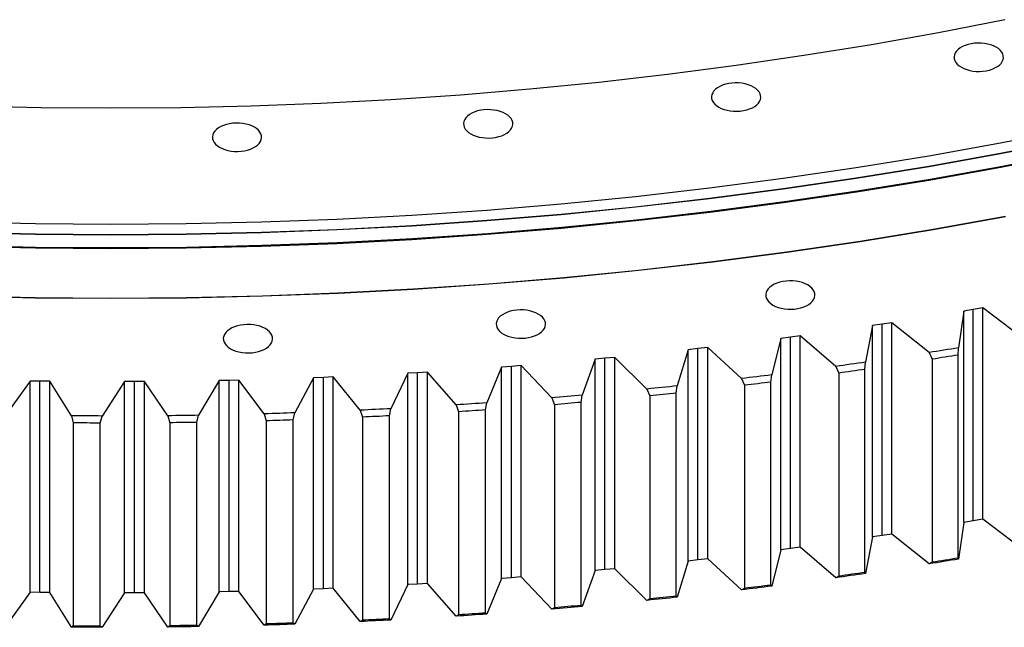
# Model space of a CAD drawing. Header units: millimetres. Extents: x -1195 to 24203, y 99347 to 119172.
# Tile 14 of 19: x 15153 to 15933, y 107658 to 108139. Entities that reach past the tile are written whole.
import ezdxf

# ---------------------------------------------------------------- set-up
doc = ezdxf.new("R2010")
doc.units = ezdxf.units.MM
doc.header["$LTSCALE"] = 100

msp = doc.modelspace()

# ---------------------------------------------------------------- linework, layer by layer
at = {"color": 7, "linetype": 'Continuous', "lineweight": 25}
for p, q in [((15908.14, 107909.51), (15900.57, 107908.24)), ((15915.68, 107910.82), (15908.14, 107909.51)), ((15908.14, 107742.12), (15908.14, 107909.51)), ((15946.4, 107887.75), (15915.68, 107910.82)), ((15915.68, 107743.43), (15915.68, 107910.82)), ((15900.57, 107908.24), (15896.55, 107879.23)), ((15900.57, 107740.85), (15900.57, 107908.24)), ((15828.42, 107896.76), (15822.83, 107867.84)), ((15836.04, 107897.89), (15828.42, 107896.76)), ((15828.42, 107729.37), (15828.42, 107896.76)), ((15843.65, 107899.07), (15836.04, 107897.89)), ((15836.04, 107730.5), (15836.04, 107897.89)), ((15873.11, 107875.46), (15843.65, 107899.07)), ((15843.65, 107731.68), (15843.65, 107899.07)), ((15755.67, 107886.58), (15748.54, 107857.77)), ((15763.36, 107887.58), (15755.67, 107886.58)), ((15755.67, 107719.19), (15755.67, 107886.58)), ((15771.03, 107888.61), (15763.36, 107887.58)), ((15763.36, 107720.19), (15763.36, 107887.58)), ((15799.2, 107864.48), (15771.03, 107888.61)), ((15771.03, 107721.22), (15771.03, 107888.61)), ((15690.15, 107878.57), (15682.42, 107877.71)), ((15697.87, 107879.47), (15690.15, 107878.57)), ((15690.15, 107711.18), (15690.15, 107878.57)), ((15724.73, 107854.85), (15697.87, 107879.47)), ((15697.87, 107712.08), (15697.87, 107879.47)), ((15896.21, 107873.51), (15896.55, 107879.23)), ((15616.5, 107870.89), (15608.72, 107870.17)), ((15624.26, 107871.64), (15616.5, 107870.89)), ((15616.5, 107703.5), (15616.5, 107870.89)), ((15649.78, 107846.55), (15624.26, 107871.64)), ((15624.26, 107704.25), (15624.26, 107871.64)), ((15682.42, 107877.71), (15673.73, 107849.05)), ((15682.42, 107710.32), (15682.42, 107877.71)), ((15873.11, 107875.46), (15875.61, 107870.19)), ((15896.21, 107712.65), (15896.21, 107873.51)), ((15534.65, 107863.94), (15522.89, 107835.65)), ((15542.46, 107864.53), (15534.65, 107863.94)), ((15534.65, 107696.55), (15534.65, 107863.94)), ((15550.27, 107865.14), (15542.46, 107864.53)), ((15542.46, 107697.13), (15542.46, 107864.53)), ((15574.42, 107839.6), (15550.27, 107865.14)), ((15550.27, 107697.75), (15550.27, 107865.14)), ((15608.72, 107870.17), (15598.49, 107841.67)), ((15608.72, 107702.78), (15608.72, 107870.17)), ((15799.2, 107864.48), (15801.59, 107859.18)), ((15822.36, 107862.12), (15822.83, 107867.84)), ((15875.61, 107870.19), (15875.61, 107709.33)), ((15385.69, 107855.51), (15370.9, 107827.69)), ((15393.55, 107855.8), (15385.69, 107855.51)), ((15385.69, 107688.12), (15385.69, 107855.51)), ((15401.4, 107856.14), (15393.55, 107855.8)), ((15393.55, 107688.41), (15393.55, 107855.8)), ((15422.76, 107829.78), (15401.4, 107856.14)), ((15401.4, 107688.75), (15401.4, 107856.14)), ((15460.28, 107859.06), (15447.01, 107830.98)), ((15468.12, 107859.5), (15460.28, 107859.06)), ((15460.28, 107691.67), (15460.28, 107859.06)), ((15475.95, 107859.97), (15468.12, 107859.5)), ((15468.12, 107692.11), (15468.12, 107859.5)), ((15498.72, 107834.01), (15475.95, 107859.97)), ((15475.95, 107692.58), (15475.95, 107859.97)), ((15724.73, 107854.85), (15727.01, 107849.5)), ((15747.93, 107852.07), (15748.54, 107857.77)), ((15801.59, 107859.18), (15801.59, 107698.32)), ((15822.36, 107701.26), (15822.36, 107862.12)), ((15161.26, 107852.91), (15142.05, 107826)), ((15169.13, 107852.78), (15161.26, 107852.91)), ((15161.26, 107685.52), (15161.26, 107852.91)), ((15177.01, 107852.7), (15169.13, 107852.78)), ((15169.13, 107685.39), (15169.13, 107852.78)), ((15194.02, 107825.3), (15177.01, 107852.7)), ((15177.01, 107685.3), (15177.01, 107852.7)), ((15236.1, 107852.43), (15218.35, 107825.19)), ((15243.98, 107852.45), (15236.1, 107852.43)), ((15236.1, 107685.04), (15236.1, 107852.43)), ((15251.85, 107852.5), (15243.98, 107852.45)), ((15243.98, 107685.06), (15243.98, 107852.45)), ((15270.33, 107825.43), (15251.85, 107852.5)), ((15251.85, 107685.11), (15251.85, 107852.5)), ((15310.93, 107853.3), (15294.66, 107825.75)), ((15318.81, 107853.45), (15310.93, 107853.3)), ((15310.93, 107685.91), (15310.93, 107853.3)), ((15326.68, 107853.65), (15318.81, 107853.45)), ((15318.81, 107686.06), (15318.81, 107853.45)), ((15346.61, 107826.92), (15326.68, 107853.65)), ((15326.68, 107686.26), (15326.68, 107853.65)), ((15673, 107843.36), (15673.73, 107849.05)), ((15727.01, 107849.5), (15727.01, 107688.64)), ((15747.93, 107691.21), (15747.93, 107852.07)), ((15574.42, 107839.6), (15576.47, 107834.17)), ((15597.63, 107835.99), (15598.49, 107841.67)), ((15649.78, 107846.55), (15651.95, 107841.16)), ((15651.95, 107841.16), (15651.95, 107680.3)), ((15673, 107682.5), (15673, 107843.36)), ((15498.72, 107834.01), (15500.65, 107828.55)), ((15521.9, 107829.99), (15522.89, 107835.65)), ((15576.47, 107834.17), (15576.47, 107673.32)), ((15597.63, 107675.13), (15597.63, 107835.99)), ((15194.02, 107825.3), (15195.46, 107819.72)), ((15216.85, 107819.62), (15218.35, 107825.19)), ((15270.33, 107825.43), (15271.9, 107819.87)), ((15293.28, 107820.16), (15294.66, 107825.75)), ((15346.61, 107826.92), (15348.29, 107821.39)), ((15369.65, 107822.06), (15370.9, 107827.69)), ((15422.76, 107829.78), (15424.57, 107824.29)), ((15424.57, 107824.29), (15424.57, 107663.43)), ((15445.88, 107825.34), (15447.01, 107830.98)), ((15445.88, 107664.48), (15445.88, 107825.34)), ((15500.65, 107828.55), (15500.65, 107667.69)), ((15521.9, 107669.13), (15521.9, 107829.99)), ((15195.46, 107819.72), (15195.46, 107658.86)), ((15216.85, 107658.76), (15216.85, 107819.62)), ((15271.9, 107819.87), (15271.9, 107659.01)), ((15293.28, 107659.3), (15293.28, 107820.16)), ((15348.29, 107821.39), (15348.29, 107660.53)), ((15369.65, 107661.21), (15369.65, 107822.06)), ((15900.57, 107740.85), (15896.55, 107711.84)), ((15908.14, 107742.12), (15900.57, 107740.85)), ((15915.68, 107743.43), (15908.14, 107742.12)), ((15946.4, 107720.36), (15915.68, 107743.43)), ((15836.04, 107730.5), (15828.42, 107729.37)), ((15843.65, 107731.68), (15836.04, 107730.5)), ((15873.11, 107708.06), (15843.65, 107731.68)), ((15828.42, 107729.37), (15822.83, 107700.45)), ((15755.67, 107719.19), (15748.54, 107690.38)), ((15763.36, 107720.19), (15755.67, 107719.19)), ((15771.03, 107721.22), (15763.36, 107720.19)), ((15799.2, 107697.09), (15771.03, 107721.22)), ((15682.42, 107710.32), (15673.73, 107681.66)), ((15690.15, 107711.18), (15682.42, 107710.32)), ((15697.87, 107712.08), (15690.15, 107711.18)), ((15724.73, 107687.46), (15697.87, 107712.08)), ((15875.61, 107709.33), (15873.11, 107708.06)), ((15896.55, 107711.84), (15896.21, 107712.65)), ((15608.72, 107702.78), (15598.49, 107674.28)), ((15616.5, 107703.5), (15608.72, 107702.78)), ((15624.26, 107704.25), (15616.5, 107703.5)), ((15649.78, 107679.16), (15624.26, 107704.25)), ((15822.83, 107700.45), (15822.36, 107701.26)), ((15460.28, 107691.67), (15447.01, 107663.59)), ((15468.12, 107692.11), (15460.28, 107691.67)), ((15475.95, 107692.58), (15468.12, 107692.11)), ((15498.72, 107666.62), (15475.95, 107692.58)), ((15534.65, 107696.55), (15522.89, 107668.26)), ((15542.46, 107697.13), (15534.65, 107696.55)), ((15550.27, 107697.75), (15542.46, 107697.13)), ((15574.42, 107672.21), (15550.27, 107697.75)), ((15748.54, 107690.38), (15747.93, 107691.21)), ((15801.59, 107698.32), (15799.2, 107697.09)), ((15161.26, 107685.52), (15142.05, 107658.61)), ((15169.13, 107685.39), (15161.26, 107685.52)), ((15177.01, 107685.3), (15169.13, 107685.39)), ((15194.02, 107657.91), (15177.01, 107685.3)), ((15236.1, 107685.04), (15218.35, 107657.8)), ((15243.98, 107685.06), (15236.1, 107685.04)), ((15251.85, 107685.11), (15243.98, 107685.06)), ((15270.33, 107658.04), (15251.85, 107685.11)), ((15310.93, 107685.91), (15294.66, 107658.36)), ((15318.81, 107686.06), (15310.93, 107685.91)), ((15326.68, 107686.26), (15318.81, 107686.06)), ((15346.61, 107659.53), (15326.68, 107686.26)), ((15385.69, 107688.12), (15370.9, 107660.29)), ((15393.55, 107688.41), (15385.69, 107688.12)), ((15401.4, 107688.75), (15393.55, 107688.41)), ((15422.76, 107662.39), (15401.4, 107688.75)), ((15727.01, 107688.64), (15724.73, 107687.46)), ((15651.95, 107680.3), (15649.78, 107679.16)), ((15673.73, 107681.66), (15673, 107682.5)), ((15500.65, 107667.69), (15498.72, 107666.62)), ((15522.89, 107668.26), (15521.9, 107669.13)), ((15576.47, 107673.32), (15574.42, 107672.21)), ((15598.49, 107674.28), (15597.63, 107675.13)), ((15348.29, 107660.53), (15346.61, 107659.53)), ((15370.9, 107660.29), (15369.65, 107661.21)), ((15424.57, 107663.43), (15422.76, 107662.39)), ((15447.01, 107663.59), (15445.88, 107664.48)), ((15195.46, 107658.86), (15194.02, 107657.91)), ((15218.35, 107657.8), (15216.85, 107658.76)), ((15271.9, 107659.01), (15270.33, 107658.04)), ((15294.66, 107658.36), (15293.28, 107659.3))]:
    msp.add_line(p, q, dxfattribs=at)
at = {"color": 7, "linetype": 'Continuous', "lineweight": 25, "flags": 128}
for points in [[(15933.1, 108139.14), (15880.54, 108128.84), (15827.52, 108119.34), (15774.09, 108110.64), (15720.29, 108102.75), (15666.14, 108095.68), (15611.7, 108089.42), (15556.98, 108084), (15502.05, 108079.4), (15446.92, 108075.63), (15391.64, 108072.7), (15336.24, 108070.6), (15280.77, 108069.34), (15225.26, 108068.92), (15169.76, 108069.34), (15114.29, 108070.6)], [(15898.7, 108101.43), (15900.71, 108100.42), (15902.93, 108099.58), (15905.34, 108098.92), (15907.87, 108098.46), (15910.49, 108098.2), (15913.15, 108098.14), (15915.8, 108098.3), (15918.39, 108098.66), (15920.86, 108099.23), (15923.18, 108099.98), (15925.3, 108100.91), (15927.19, 108102), (15928.79, 108103.22), (15930.1, 108104.56), (15931.08, 108105.99), (15931.71, 108107.48), (15931.98, 108109.01), (15931.89, 108110.55), (15931.43, 108112.06), (15930.63, 108113.52), (15929.49, 108114.91), (15928.03, 108116.2), (15926.28, 108117.35), (15924.27, 108118.36), (15922.05, 108119.21), (15919.64, 108119.87), (15917.11, 108120.33), (15914.48, 108120.59), (15911.82, 108120.64), (15909.18, 108120.49), (15906.59, 108120.12), (15904.11, 108119.56), (15901.79, 108118.81), (15899.67, 108117.88), (15897.79, 108116.79), (15896.18, 108115.57), (15894.88, 108114.23), (15893.9, 108112.8), (15893.27, 108111.31), (15893, 108109.78), (15893.09, 108108.24), (15893.54, 108106.73), (15894.35, 108105.26), (15895.49, 108103.88), (15896.95, 108102.59), (15898.7, 108101.43)], [(15706.58, 108069.88), (15708.59, 108068.87), (15710.81, 108068.03), (15713.22, 108067.37), (15715.75, 108066.9), (15718.38, 108066.64), (15721.04, 108066.59), (15723.68, 108066.74), (15726.27, 108067.11), (15728.75, 108067.67), (15731.07, 108068.43), (15733.19, 108069.35), (15735.07, 108070.44), (15736.68, 108071.66), (15737.98, 108073), (15738.96, 108074.43), (15739.59, 108075.93), (15739.86, 108077.45), (15739.77, 108078.99), (15739.32, 108080.5), (15738.51, 108081.97), (15737.37, 108083.36), (15735.91, 108084.64), (15734.16, 108085.8), (15732.15, 108086.81), (15729.93, 108087.65), (15727.52, 108088.31), (15724.99, 108088.78), (15722.36, 108089.04), (15719.7, 108089.09), (15717.06, 108088.93), (15714.47, 108088.57), (15712, 108088), (15709.68, 108087.25), (15707.56, 108086.32), (15705.67, 108085.24), (15704.06, 108084.01), (15702.76, 108082.67), (15701.78, 108081.24), (15701.15, 108079.75), (15700.88, 108078.22), (15700.97, 108076.69), (15701.42, 108075.17), (15702.23, 108073.71), (15703.37, 108072.32), (15704.83, 108071.04), (15706.58, 108069.88)], [(15510.24, 108048.69), (15512.25, 108047.68), (15514.47, 108046.84), (15516.87, 108046.18), (15519.41, 108045.71), (15522.03, 108045.45), (15524.69, 108045.4), (15527.34, 108045.56), (15529.93, 108045.92), (15532.4, 108046.48), (15534.72, 108047.24), (15536.84, 108048.17), (15538.73, 108049.25), (15540.33, 108050.48), (15541.64, 108051.82), (15542.61, 108053.24), (15543.24, 108054.74), (15543.52, 108056.27), (15543.43, 108057.8), (15542.97, 108059.32), (15542.17, 108060.78), (15541.03, 108062.17), (15539.57, 108063.45), (15537.82, 108064.61), (15535.81, 108065.62), (15533.59, 108066.46), (15531.18, 108067.12), (15528.65, 108067.59), (15526.02, 108067.85), (15523.36, 108067.9), (15520.71, 108067.74), (15518.13, 108067.38), (15515.65, 108066.82), (15513.33, 108066.06), (15511.21, 108065.13), (15509.33, 108064.05), (15507.72, 108062.82), (15506.42, 108061.49), (15505.44, 108060.06), (15504.81, 108058.56), (15504.54, 108057.03), (15504.63, 108055.5), (15505.08, 108053.99), (15505.89, 108052.52), (15507.03, 108051.13), (15508.49, 108049.85), (15510.24, 108048.69)], [(15986.34, 108052.34), (15929.82, 108041.27), (15872.82, 108031.05), (15815.37, 108021.7), (15757.52, 108013.21), (15699.3, 108005.61), (15640.76, 107998.89), (15581.94, 107993.05), (15522.86, 107988.11), (15463.59, 107984.06), (15404.15, 107980.9), (15344.59, 107978.65), (15284.95, 107977.3), (15225.26, 107976.85), (15165.58, 107977.3), (15105.94, 107978.65)], [(15311.35, 108038.05), (15313.35, 108037.04), (15315.58, 108036.2), (15317.98, 108035.54), (15320.52, 108035.07), (15323.14, 108034.81), (15325.8, 108034.76), (15328.45, 108034.92), (15331.04, 108035.28), (15333.51, 108035.84), (15335.83, 108036.6), (15337.95, 108037.53), (15339.83, 108038.61), (15341.44, 108039.84), (15342.75, 108041.18), (15343.72, 108042.61), (15344.35, 108044.1), (15344.63, 108045.63), (15344.53, 108047.16), (15344.08, 108048.68), (15343.28, 108050.14), (15342.13, 108051.53), (15340.67, 108052.81), (15338.93, 108053.97), (15336.92, 108054.98), (15334.69, 108055.82), (15332.29, 108056.48), (15329.75, 108056.95), (15327.13, 108057.21), (15324.47, 108057.26), (15321.82, 108057.1), (15319.24, 108056.74), (15316.76, 108056.18), (15314.44, 108055.42), (15312.32, 108054.5), (15310.44, 108053.41), (15308.83, 108052.18), (15307.53, 108050.85), (15306.55, 108049.42), (15305.92, 108047.92), (15305.65, 108046.4), (15305.74, 108044.86), (15306.19, 108043.35), (15307, 108041.88), (15308.14, 108040.49), (15309.6, 108039.21), (15311.35, 108038.05)], [(15986.34, 108044.18), (15929.82, 108033.1), (15872.82, 108022.88), (15815.37, 108013.53), (15757.52, 108005.05), (15699.3, 107997.44), (15640.76, 107990.72), (15581.94, 107984.89), (15522.86, 107979.94), (15463.59, 107975.89), (15404.15, 107972.74), (15344.59, 107970.49), (15284.95, 107969.13), (15225.26, 107968.68), (15165.58, 107969.13), (15105.94, 107970.49)], [(15986.34, 108043.97), (15929.82, 108032.9), (15872.82, 108022.68), (15815.37, 108013.33), (15757.52, 108004.85), (15699.3, 107997.24), (15640.76, 107990.52), (15581.94, 107984.68), (15522.86, 107979.74), (15463.59, 107975.69), (15404.15, 107972.54), (15344.59, 107970.28), (15284.95, 107968.93), (15225.26, 107968.48), (15165.58, 107968.93), (15105.94, 107970.28)], [(15987.85, 108033.97), (15931.21, 108022.87), (15874.1, 108012.64), (15816.54, 108003.26), (15758.57, 107994.77), (15700.24, 107987.15), (15641.58, 107980.41), (15582.64, 107974.56), (15523.45, 107969.61), (15464.06, 107965.55), (15404.5, 107962.39), (15344.83, 107960.13), (15285.07, 107958.78), (15225.26, 107958.33), (15165.46, 107958.78), (15105.7, 107960.13)], [(15986.59, 108033.16), (15930.06, 108022.08), (15873.03, 108011.85), (15815.57, 108002.5), (15757.7, 107994.01), (15699.46, 107986.41), (15640.9, 107979.68), (15582.05, 107973.84), (15522.96, 107968.9), (15463.67, 107964.85), (15404.21, 107961.69), (15344.63, 107959.44), (15284.97, 107958.09), (15225.26, 107957.63), (15165.56, 107958.09), (15105.9, 107959.44)], [(15933.69, 107982.96), (15876.37, 107972.69), (15818.61, 107963.28), (15760.44, 107954.76), (15701.9, 107947.11), (15643.04, 107940.35), (15583.89, 107934.48), (15524.5, 107929.51), (15464.9, 107925.44), (15405.13, 107922.27), (15345.25, 107920), (15285.28, 107918.64), (15225.26, 107918.19), (15165.25, 107918.64), (15105.28, 107920)], [(15933.61, 107983.1), (15876.3, 107972.83), (15818.54, 107963.42), (15760.38, 107954.9), (15701.85, 107947.25), (15642.99, 107940.49), (15583.85, 107934.63), (15524.46, 107929.65), (15464.87, 107925.58), (15405.11, 107922.41), (15345.23, 107920.15), (15285.27, 107918.79), (15225.26, 107918.33), (15165.26, 107918.79), (15105.3, 107920.15)], [(15749.51, 107913.07), (15751.52, 107912.06), (15753.74, 107911.22), (15756.15, 107910.56), (15758.68, 107910.09), (15761.3, 107909.83), (15763.96, 107909.78), (15766.61, 107909.94), (15769.2, 107910.3), (15771.67, 107910.86), (15773.99, 107911.62), (15776.11, 107912.55), (15778, 107913.63), (15779.6, 107914.86), (15780.91, 107916.2), (15781.89, 107917.62), (15782.52, 107919.12), (15782.79, 107920.65), (15782.7, 107922.18), (15782.24, 107923.7), (15781.44, 107925.16), (15780.3, 107926.55), (15778.84, 107927.83), (15777.09, 107928.99), (15775.08, 107930), (15772.86, 107930.84), (15770.45, 107931.5), (15767.92, 107931.97), (15765.29, 107932.23), (15762.63, 107932.28), (15759.99, 107932.12), (15757.4, 107931.76), (15754.92, 107931.2), (15752.6, 107930.44), (15750.48, 107929.51), (15748.6, 107928.43), (15746.99, 107927.2), (15745.69, 107925.86), (15744.71, 107924.44), (15744.08, 107922.94), (15743.81, 107921.41), (15743.9, 107919.88), (15744.35, 107918.36), (15745.16, 107916.9), (15746.3, 107915.51), (15747.76, 107914.23), (15749.51, 107913.07)], [(15536.14, 107890.04), (15538.15, 107889.04), (15540.38, 107888.19), (15542.78, 107887.53), (15545.32, 107887.07), (15547.94, 107886.81), (15550.6, 107886.75), (15553.25, 107886.91), (15555.83, 107887.28), (15558.31, 107887.84), (15560.63, 107888.59), (15562.75, 107889.52), (15564.63, 107890.61), (15566.24, 107891.83), (15567.54, 107893.17), (15568.52, 107894.6), (15569.15, 107896.09), (15569.42, 107897.62), (15569.33, 107899.16), (15568.88, 107900.67), (15568.07, 107902.13), (15566.93, 107903.52), (15565.47, 107904.81), (15563.72, 107905.96), (15561.72, 107906.97), (15559.49, 107907.82), (15557.09, 107908.48), (15554.55, 107908.94), (15551.93, 107909.2), (15549.27, 107909.26), (15546.62, 107909.1), (15544.03, 107908.73), (15541.56, 107908.17), (15539.24, 107907.42), (15537.12, 107906.49), (15535.24, 107905.4), (15533.63, 107904.18), (15532.32, 107902.84), (15531.35, 107901.41), (15530.72, 107899.92), (15530.44, 107898.39), (15530.53, 107896.85), (15530.99, 107895.34), (15531.79, 107893.88), (15532.94, 107892.49), (15534.39, 107891.2), (15536.14, 107890.04)], [(15320.01, 107878.48), (15322.01, 107877.47), (15324.24, 107876.63), (15326.64, 107875.97), (15329.18, 107875.51), (15331.8, 107875.24), (15334.46, 107875.19), (15337.11, 107875.35), (15339.7, 107875.71), (15342.17, 107876.28), (15344.49, 107877.03), (15346.61, 107877.96), (15348.49, 107879.04), (15350.1, 107880.27), (15351.41, 107881.61), (15352.38, 107883.04), (15353.01, 107884.53), (15353.28, 107886.06), (15353.19, 107887.59), (15352.74, 107889.11), (15351.94, 107890.57), (15350.79, 107891.96), (15349.33, 107893.24), (15347.58, 107894.4), (15345.58, 107895.41), (15343.35, 107896.26), (15340.95, 107896.92), (15338.41, 107897.38), (15335.79, 107897.64), (15333.13, 107897.69), (15330.48, 107897.54), (15327.9, 107897.17), (15325.42, 107896.61), (15323.1, 107895.86), (15320.98, 107894.93), (15319.1, 107893.84), (15317.49, 107892.62), (15316.19, 107891.28), (15315.21, 107889.85), (15314.58, 107888.36), (15314.31, 107886.83), (15314.4, 107885.29), (15314.85, 107883.78), (15315.66, 107882.31), (15316.8, 107880.93), (15318.26, 107879.64), (15320.01, 107878.48)], [(15896.55, 107879.23), (15893.63, 107878.75), (15890.7, 107878.27), (15887.77, 107877.8), (15884.84, 107877.33), (15881.91, 107876.86), (15878.98, 107876.39), (15876.05, 107875.92), (15873.11, 107875.46)], [(15896.21, 107873.51), (15893.64, 107873.09), (15891.07, 107872.67), (15888.49, 107872.25), (15885.92, 107871.84), (15883.34, 107871.42), (15880.76, 107871.01), (15878.19, 107870.6), (15875.61, 107870.19)], [(15822.83, 107867.84), (15819.88, 107867.41), (15816.93, 107866.99), (15813.98, 107866.57), (15811.02, 107866.14), (15808.07, 107865.73), (15805.12, 107865.31), (15802.16, 107864.9), (15799.2, 107864.48)], [(15748.54, 107857.77), (15745.56, 107857.4), (15742.59, 107857.03), (15739.62, 107856.66), (15736.64, 107856.29), (15733.67, 107855.93), (15730.69, 107855.57), (15727.71, 107855.21), (15724.73, 107854.85)], [(15822.36, 107862.12), (15819.77, 107861.75), (15817.17, 107861.38), (15814.58, 107861.01), (15811.98, 107860.64), (15809.38, 107860.27), (15806.79, 107859.9), (15804.19, 107859.54), (15801.59, 107859.18)], [(15673.73, 107849.05), (15670.74, 107848.73), (15667.75, 107848.41), (15664.76, 107848.1), (15661.76, 107847.78), (15658.77, 107847.47), (15655.77, 107847.16), (15652.78, 107846.86), (15649.78, 107846.55)], [(15747.93, 107852.07), (15745.32, 107851.74), (15742.7, 107851.42), (15740.09, 107851.09), (15737.47, 107850.77), (15734.86, 107850.45), (15732.24, 107850.13), (15729.63, 107849.81), (15727.01, 107849.5)], [(15598.49, 107841.67), (15595.49, 107841.41), (15592.48, 107841.14), (15589.47, 107840.88), (15586.46, 107840.62), (15583.45, 107840.36), (15580.44, 107840.11), (15577.43, 107839.85), (15574.42, 107839.6)], [(15673, 107843.36), (15670.37, 107843.08), (15667.74, 107842.8), (15665.11, 107842.52), (15662.47, 107842.24), (15659.84, 107841.97), (15657.21, 107841.7), (15654.58, 107841.43), (15651.95, 107841.16)], [(15522.89, 107835.65), (15519.87, 107835.44), (15516.85, 107835.23), (15513.83, 107835.02), (15510.81, 107834.81), (15507.79, 107834.61), (15504.77, 107834.41), (15501.75, 107834.21), (15498.72, 107834.01)], [(15597.63, 107835.99), (15594.98, 107835.76), (15592.34, 107835.53), (15589.7, 107835.3), (15587.05, 107835.07), (15584.41, 107834.84), (15581.76, 107834.62), (15579.12, 107834.4), (15576.47, 107834.17)], [(15218.35, 107825.19), (15215.31, 107825.2), (15212.27, 107825.21), (15209.23, 107825.22), (15206.19, 107825.23), (15203.14, 107825.25), (15200.1, 107825.26), (15197.06, 107825.28), (15194.02, 107825.3)], [(15294.66, 107825.75), (15291.62, 107825.71), (15288.58, 107825.66), (15285.54, 107825.62), (15282.5, 107825.57), (15279.46, 107825.53), (15276.42, 107825.5), (15273.38, 107825.46), (15270.33, 107825.43)], [(15370.9, 107827.69), (15367.87, 107827.58), (15364.83, 107827.48), (15361.79, 107827.38), (15358.76, 107827.29), (15355.72, 107827.19), (15352.68, 107827.1), (15349.64, 107827.01), (15346.61, 107826.92)], [(15447.01, 107830.98), (15443.98, 107830.83), (15440.95, 107830.67), (15437.92, 107830.52), (15434.89, 107830.37), (15431.86, 107830.22), (15428.82, 107830.07), (15425.79, 107829.93), (15422.76, 107829.78)], [(15445.88, 107825.34), (15443.22, 107825.2), (15440.56, 107825.07), (15437.89, 107824.93), (15435.23, 107824.8), (15432.56, 107824.67), (15429.9, 107824.54), (15427.23, 107824.41), (15424.57, 107824.29)], [(15521.9, 107829.99), (15519.24, 107829.8), (15516.59, 107829.62), (15513.93, 107829.43), (15511.28, 107829.25), (15508.62, 107829.07), (15505.97, 107828.9), (15503.31, 107828.72), (15500.65, 107828.55)], [(15216.85, 107819.62), (15214.18, 107819.63), (15211.5, 107819.64), (15208.83, 107819.64), (15206.15, 107819.66), (15203.48, 107819.67), (15200.81, 107819.68), (15198.13, 107819.7), (15195.46, 107819.72)], [(15293.28, 107820.16), (15290.61, 107820.11), (15287.94, 107820.07), (15285.27, 107820.04), (15282.59, 107820), (15279.92, 107819.96), (15277.25, 107819.93), (15274.57, 107819.9), (15271.9, 107819.87)], [(15369.65, 107822.06), (15366.98, 107821.97), (15364.31, 107821.89), (15361.64, 107821.8), (15358.97, 107821.71), (15356.3, 107821.63), (15353.63, 107821.55), (15350.96, 107821.47), (15348.29, 107821.39)], [(15896.55, 107711.84), (15893.63, 107711.36), (15890.7, 107710.88), (15887.77, 107710.41), (15884.84, 107709.94), (15881.91, 107709.46), (15878.98, 107709), (15876.05, 107708.53), (15873.11, 107708.06)], [(15896.21, 107712.65), (15893.64, 107712.23), (15891.07, 107711.81), (15888.49, 107711.39), (15885.92, 107710.98), (15883.34, 107710.56), (15880.76, 107710.15), (15878.19, 107709.74), (15875.61, 107709.33)], [(15822.83, 107700.45), (15819.88, 107700.02), (15816.93, 107699.6), (15813.98, 107699.17), (15811.02, 107698.75), (15808.07, 107698.34), (15805.12, 107697.92), (15802.16, 107697.51), (15799.2, 107697.09)], [(15822.36, 107701.26), (15819.77, 107700.89), (15817.17, 107700.52), (15814.58, 107700.15), (15811.98, 107699.78), (15809.38, 107699.41), (15806.79, 107699.04), (15804.19, 107698.68), (15801.59, 107698.32)], [(15747.93, 107691.21), (15745.32, 107690.88), (15742.7, 107690.56), (15740.09, 107690.23), (15737.47, 107689.91), (15734.86, 107689.59), (15732.24, 107689.27), (15729.63, 107688.95), (15727.01, 107688.64)], [(15748.54, 107690.38), (15745.56, 107690.01), (15742.59, 107689.64), (15739.62, 107689.27), (15736.64, 107688.9), (15733.67, 107688.54), (15730.69, 107688.18), (15727.71, 107687.81), (15724.73, 107687.46)], [(15673.73, 107681.66), (15670.74, 107681.34), (15667.75, 107681.02), (15664.76, 107680.71), (15661.76, 107680.39), (15658.77, 107680.08), (15655.77, 107679.77), (15652.78, 107679.46), (15649.78, 107679.16)], [(15673, 107682.5), (15670.37, 107682.22), (15667.74, 107681.94), (15665.11, 107681.66), (15662.47, 107681.39), (15659.84, 107681.11), (15657.21, 107680.84), (15654.58, 107680.57), (15651.95, 107680.3)], [(15522.89, 107668.26), (15519.87, 107668.05), (15516.85, 107667.84), (15513.83, 107667.63), (15510.81, 107667.42), (15507.79, 107667.22), (15504.77, 107667.02), (15501.75, 107666.82), (15498.72, 107666.62)], [(15521.9, 107669.13), (15519.24, 107668.94), (15516.59, 107668.76), (15513.93, 107668.58), (15511.28, 107668.39), (15508.62, 107668.22), (15505.97, 107668.04), (15503.31, 107667.86), (15500.65, 107667.69)], [(15598.49, 107674.28), (15595.49, 107674.01), (15592.48, 107673.75), (15589.47, 107673.49), (15586.46, 107673.23), (15583.45, 107672.97), (15580.44, 107672.72), (15577.43, 107672.46), (15574.42, 107672.21)], [(15597.63, 107675.13), (15594.98, 107674.9), (15592.34, 107674.67), (15589.7, 107674.44), (15587.05, 107674.21), (15584.41, 107673.99), (15581.76, 107673.76), (15579.12, 107673.54), (15576.47, 107673.32)], [(15370.9, 107660.29), (15367.87, 107660.19), (15364.83, 107660.09), (15361.79, 107659.99), (15358.76, 107659.9), (15355.72, 107659.8), (15352.68, 107659.71), (15349.64, 107659.62), (15346.61, 107659.53)], [(15369.65, 107661.21), (15366.98, 107661.12), (15364.31, 107661.03), (15361.64, 107660.94), (15358.97, 107660.86), (15356.3, 107660.77), (15353.63, 107660.69), (15350.96, 107660.61), (15348.29, 107660.53)], [(15447.01, 107663.59), (15443.98, 107663.44), (15440.95, 107663.28), (15437.92, 107663.13), (15434.89, 107662.98), (15431.86, 107662.83), (15428.82, 107662.68), (15425.79, 107662.54), (15422.76, 107662.39)], [(15445.88, 107664.48), (15443.22, 107664.34), (15440.56, 107664.21), (15437.89, 107664.07), (15435.23, 107663.94), (15432.56, 107663.81), (15429.9, 107663.68), (15427.23, 107663.55), (15424.57, 107663.43)], [(15218.35, 107657.8), (15215.31, 107657.81), (15212.27, 107657.82), (15209.23, 107657.83), (15206.19, 107657.84), (15203.14, 107657.86), (15200.1, 107657.87), (15197.06, 107657.89), (15194.02, 107657.91)], [(15216.85, 107658.76), (15214.18, 107658.77), (15211.5, 107658.78), (15208.83, 107658.79), (15206.15, 107658.8), (15203.48, 107658.81), (15200.81, 107658.82), (15198.13, 107658.84), (15195.46, 107658.86)], [(15294.66, 107658.36), (15291.62, 107658.32), (15288.58, 107658.27), (15285.54, 107658.22), (15282.5, 107658.18), (15279.46, 107658.14), (15276.42, 107658.11), (15273.38, 107658.07), (15270.33, 107658.04)], [(15293.28, 107659.3), (15290.61, 107659.26), (15287.94, 107659.22), (15285.27, 107659.18), (15282.59, 107659.14), (15279.92, 107659.11), (15277.25, 107659.07), (15274.57, 107659.04), (15271.9, 107659.01)]]:
    msp.add_lwpolyline(points, dxfattribs=at)

doc.saveas('drawing.dxf')
